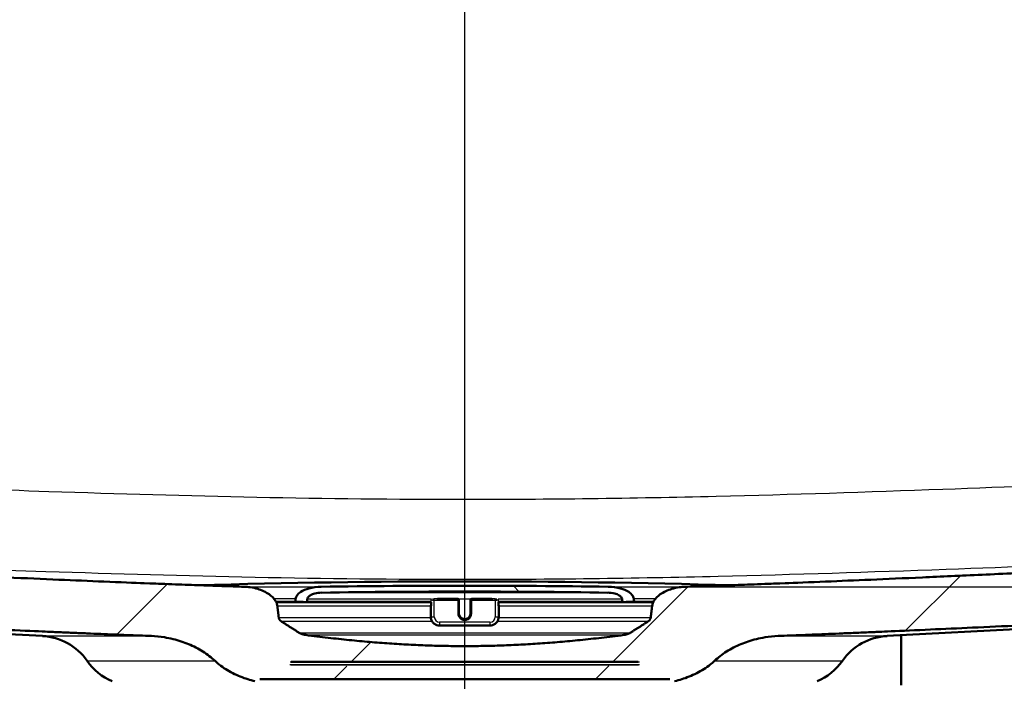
# Model space of a CAD drawing. Header units: millimetres. Extents: x 100 to 2000, y 93 to 3947.
# Tile 8 of 20: x 686 to 855, y 1548 to 1661. Entities that reach past the tile are written whole.
import ezdxf

# ---------------------------------------------------------------- set-up
doc = ezdxf.new("R2010")
doc.units = ezdxf.units.MM
doc.header["$LTSCALE"] = 10
for name, color, linetype, lineweight in [('Centerline(ISO)', 7, 'Continuous', 25), ('Dimensions(ISO)', 7, 'Continuous', 25), ('Hatch', 7, 'Continuous', 9), ('Visible Edges(ISO)', 7, 'Continuous', 50), ('Visible Tangent Edges(ISO)', 7, 'Continuous', 25)]:
    doc.layers.add(name, color=color, linetype=linetype, lineweight=lineweight)
doc.styles.add('Text_3.5mm', font='arial.ttf', dxfattribs={"width": 0.9})
doc.dimstyles.new('KS-STANDARD', dxfattribs={"dimscale": 10, "dimtxt": 3.5, "dimasz": 2.5, "dimexe": 3.175, "dimexo": 0, "dimgap": 0.8, "dimtad": 1, "dimdec": 1, "dimrnd": 1e-08, "dimtxsty": 'Text_3.5mm', "dimcen": 0.09, "dimdle": 10, "dimclrd": 7, "dimclre": 7, "dimclrt": 7, "dimadec": 0, "dimazin": 2, "dimtfac": 0.714286, "dimtdec": 4, "dimtmove": 0, "dimatfit": 3, "dimfxl": 0, "dimtolj": 1, "dimlwd": 25, "dimlwe": 25, "dimarcsym": 0})

# ---------------------------------------------------------------- blocks, each defined once
blk = doc.blocks.new('*D9')
at = {"layer": 'Defpoints', "color": 0, "linetype": 'Continuous'}
for p in [(963.89, 1763.83), (1225.09, 1763.83), (800.23, 1563.99)]:
    blk.add_point(p, dxfattribs=at)
at = {"layer": 'Dimensions(ISO)', "color": 7, "linetype": 'Continuous', "lineweight": 25}
for p, q in [((963.89, 1763.83), (1256.84, 1763.83)), ((1225.09, 1588.99), (1225.09, 1738.83)), ((800.23, 1563.99), (1256.84, 1563.99))]:
    blk.add_line(p, q, dxfattribs=at)
at = {"layer": 'Dimensions(ISO)', "color": 7, "linetype": 'Continuous'}
for points in [[(1220.93, 1738.83), (1229.26, 1738.83), (1225.09, 1763.83)], [(1220.93, 1588.99), (1229.26, 1588.99), (1225.09, 1563.99)]]:
    blk.add_solid(points, dxfattribs=at)
at = {"layer": 'Dimensions(ISO)', "color": 7, "linetype": 'Continuous', "lineweight": 25, "insert": (1199.22, 1628.99), "char_height": 35, "attachment_point": 4, "rotation": 90, "style": 'Text_3.5mm'}
blk.add_mtext('\\A1;200', dxfattribs=at)

msp = doc.modelspace()

# ---------------------------------------------------------------- hatches: boundary and pattern name
at = {"layer": 'Hatch'}
h = msp.add_hatch(dxfattribs=at)
h.set_pattern_fill('ANSI31', color=256, scale=254, style=0)
h.set_pattern_definition([(45, (0, 0), (-22.45064, 22.45064), [])])
edge = h.paths.add_edge_path()
edge.add_spline(control_points=[(797.58, 1548.13), (797.7, 1548.13), (797.84, 1548.11), (798.05, 1548.05), (798.16, 1548), (798.29, 1547.91), (798.35, 1547.85), (798.38, 1547.79), (798.38, 1547.78), (798.39, 1547.78)], knot_values=[-0.10134, -0.10134, -0.10134, -0.10134, -0.064566, -0.064566, -0.036176, -0.036176, -0.015542, -0.015542, -0.013949, -0.013949, -0.013949, -0.013949], degree=3, periodic=0)
edge.add_line((798.39, 1547.78), (798.39, 1547.78))
edge.add_spline(control_points=[(798.39, 1547.78), (798.82, 1547.88), (799.24, 1548), (800.47, 1548.39), (801.35, 1548.74), (803.04, 1549.59), (803.84, 1550.1), (804.76, 1550.83), (805.01, 1551.04), (805.25, 1551.28)], knot_values=[12.958233, 12.958233, 12.958233, 12.958233, 13.085259, 13.085259, 13.344928, 13.344928, 13.604598, 13.604598, 13.698705, 13.698705, 13.698705, 13.698705], degree=3, periodic=0)
edge.add_spline(control_points=[(805.25, 1551.28), (805.58, 1551.58), (805.91, 1551.86), (806.91, 1552.64), (807.7, 1553.14), (809.36, 1553.99), (810.23, 1554.35), (811.93, 1554.91), (812.92, 1555.16), (814.68, 1555.44), (815.44, 1555.52), (816.17, 1555.55)], knot_values=[4.12508, 4.12508, 4.12508, 4.12508, 4.248792, 4.248792, 4.50521, 4.50521, 4.761627, 4.761627, 5.040476, 5.040476, 5.250444, 5.250444, 5.250444, 5.250444], degree=3, periodic=0)
edge.add_spline(control_points=[(816.17, 1555.55), (847.56, 1556.77), (918.28, 1560.3)], knot_values=[25.041438, 25.041438, 25.041438, 31.228793, 31.228793, 31.228793], weights=[1.751223, 1.468718, 1.000744], degree=2, periodic=0)
edge.add_spline(control_points=[(918.28, 1560.3), (920.46, 1560.41), (922.61, 1560.88), (926.68, 1562.49), (928.57, 1563.63), (932.22, 1566.73), (933.85, 1568.79), (936.24, 1573.42), (936.98, 1575.94), (937.2, 1578.54)], knot_values=[-2.875134, -2.875134, -2.875134, -2.875134, -2.219023, -2.219023, -1.562894, -1.562894, -0.781472, -0.781472, 0, 0, 0, 0], degree=3, periodic=0)
edge.add_line((937.2, 1578.54), (952.35, 1751.72))
edge.add_ellipse((956.84, 1751.33), major_axis=(0.39, 4.48), ratio=1, start_angle=23.7503, end_angle=90, ccw=False)
edge.add_line((955.39, 1755.59), (955.39, 1756.83))
edge.add_ellipse((956.39, 1756.83), major_axis=(0, 1), ratio=1, start_angle=0, end_angle=90, ccw=False)
edge.add_line((956.39, 1757.83), (958.39, 1757.83))
edge.add_line((958.39, 1757.83), (963.89, 1757.83))
edge.add_line((963.89, 1757.83), (963.89, 1763.83))
edge.add_line((963.89, 1763.83), (948.76, 1763.83))
edge.add_ellipse((948.76, 1762.33), major_axis=(-1.5, 0), ratio=1, start_angle=270, end_angle=355)
edge.add_line((947.27, 1762.46), (931.57, 1582.95))
edge.add_spline(control_points=[(931.57, 1582.95), (931.42, 1581.31), (931.01, 1579.71), (929.69, 1576.71), (928.79, 1575.33), (926.36, 1572.68), (924.77, 1571.51), (921.23, 1569.85), (919.32, 1569.37), (917.37, 1569.27)], knot_values=[-2.156381, -2.156381, -2.156381, -2.156381, -1.664116, -1.664116, -1.171866, -1.171866, -0.585904, -0.585904, 0, 0, 0, 0], degree=3, periodic=0)
edge.add_spline(control_points=[(917.37, 1569.27), (832.44, 1565.02), (800.23, 1563.99)], knot_values=[0.008308, 0.008308, 0.008308, 8.276929, 8.276929, 8.276929], weights=[1.001255, 1.625557, 1.917442], degree=2, periodic=0)
edge.add_spline(control_points=[(800.23, 1563.99), (799.9, 1563.98), (799.55, 1563.95), (798.76, 1563.84), (798.32, 1563.74), (797.27, 1563.43), (796.51, 1563.09), (795.54, 1562.41), (795.11, 1562), (794.76, 1561.41), (794.67, 1561.2), (794.6, 1560.94), (794.58, 1560.84), (794.56, 1560.74)], knot_values=[0.700676, 0.700676, 0.700676, 0.700676, 0.795408, 0.795408, 0.919285, 0.919285, 1.125469, 1.125469, 1.275, 1.275, 1.331078, 1.331078, 1.358683, 1.358683, 1.358683, 1.358683], degree=3, periodic=0)
edge.add_spline(control_points=[(794.56, 1560.74), (794.43, 1559.68), (794.3, 1558.64)], knot_values=[0, 0, 0, 0.211341, 0.211341, 0.211341], weights=[1, 1.000003, 1], degree=2, periodic=0)
edge.add_spline(control_points=[(794.3, 1558.64), (794.29, 1558.61), (794.29, 1558.58), (794.27, 1558.51), (794.24, 1558.45), (794.14, 1558.29), (794.02, 1558.17), (793.9, 1558.08), (793.89, 1558.08), (793.88, 1558.07)], knot_values=[0.006591, 0.006591, 0.006591, 0.006591, 0.014231, 0.014231, 0.029909, 0.029909, 0.071875, 0.071875, 0.074931, 0.074931, 0.074931, 0.074931], degree=3, periodic=0)
edge.add_spline(control_points=[(793.88, 1558.07), (792.27, 1557.01), (790.71, 1556.05)], knot_values=[0, 0, 0, 0.376379, 0.376379, 0.376379], weights=[1, 1.000387, 1], degree=2, periodic=0)
edge.add_spline(control_points=[(790.71, 1556.05), (790.53, 1555.95), (790.31, 1555.86), (789.98, 1555.78), (789.83, 1555.75), (789.67, 1555.72)], knot_values=[0.077064, 0.077064, 0.077064, 0.077064, 0.136783, 0.136783, 0.179661, 0.179661, 0.179661, 0.179661], degree=3, periodic=0)
edge.add_spline(control_points=[(789.67, 1555.72), (762.39, 1552.15), (735.11, 1555.72)], knot_values=[0, 0, 0, 5.470025, 5.470025, 5.470025], weights=[1, 1.1468, 1], degree=2, periodic=0)
edge.add_spline(control_points=[(735.11, 1555.72), (734.95, 1555.75), (734.8, 1555.78), (734.47, 1555.86), (734.25, 1555.95), (734.07, 1556.05)], knot_values=[0.758767, 0.758767, 0.758767, 0.758767, 0.801645, 0.801645, 0.861364, 0.861364, 0.861364, 0.861364], degree=3, periodic=0)
edge.add_spline(control_points=[(734.07, 1556.05), (732.51, 1557.01), (730.9, 1558.07)], knot_values=[0, 0, 0, 0.376379, 0.376379, 0.376379], weights=[1, 1.000387, 1], degree=2, periodic=0)
edge.add_spline(control_points=[(730.9, 1558.07), (730.89, 1558.08), (730.88, 1558.08), (730.76, 1558.17), (730.64, 1558.29), (730.54, 1558.45), (730.51, 1558.51), (730.49, 1558.58), (730.49, 1558.61), (730.48, 1558.64)], knot_values=[0.804848, 0.804848, 0.804848, 0.804848, 0.807903, 0.807903, 0.849869, 0.849869, 0.865548, 0.865548, 0.873188, 0.873188, 0.873188, 0.873188], degree=3, periodic=0)
edge.add_spline(control_points=[(730.48, 1558.64), (730.35, 1559.68), (730.22, 1560.74)], knot_values=[0, 0, 0, 0.211341, 0.211341, 0.211341], weights=[1, 1.000003, 1], degree=2, periodic=0)
edge.add_spline(control_points=[(730.22, 1560.74), (730.2, 1560.84), (730.18, 1560.94), (730.11, 1561.2), (730.02, 1561.41), (729.67, 1562), (729.24, 1562.41), (728.27, 1563.09), (727.51, 1563.43), (726.46, 1563.74), (726.02, 1563.84), (725.23, 1563.95), (724.88, 1563.98), (724.55, 1563.99)], knot_values=[1.404846, 1.404846, 1.404846, 1.404846, 1.432452, 1.432452, 1.488529, 1.488529, 1.63806, 1.63806, 1.844245, 1.844245, 1.968121, 1.968121, 2.062853, 2.062853, 2.062853, 2.062853], degree=3, periodic=0)
edge.add_spline(control_points=[(724.55, 1563.99), (692.34, 1565.02), (607.41, 1569.27)], knot_values=[22.797799, 22.797799, 22.797799, 31.066421, 31.066421, 31.066421], weights=[1.917442, 1.625557, 1.001255], degree=2, periodic=0)
edge.add_spline(control_points=[(607.41, 1569.27), (605.77, 1569.35), (604.16, 1569.7), (601.11, 1570.91), (599.69, 1571.76), (596.95, 1574.09), (595.73, 1575.64), (593.93, 1579.11), (593.39, 1581), (593.21, 1582.95)], knot_values=[-2.156391, -2.156391, -2.156391, -2.156391, -1.66429, -1.66429, -1.172174, -1.172174, -0.586106, -0.586106, 0, 0, 0, 0], degree=3, periodic=0)
edge.add_line((593.21, 1582.95), (577.51, 1762.46))
edge.add_ellipse((576.02, 1762.33), major_axis=(-0.13, 1.49), ratio=1, start_angle=270, end_angle=355)
edge.add_line((576.02, 1763.83), (560.89, 1763.83))
edge.add_line((560.89, 1763.83), (560.89, 1757.83))
edge.add_line((560.89, 1757.83), (566.39, 1757.83))
edge.add_line((566.39, 1757.83), (568.39, 1757.83))
edge.add_ellipse((568.39, 1756.83), major_axis=(1, 0), ratio=1, start_angle=0, end_angle=90, ccw=False)
edge.add_line((569.39, 1756.83), (569.39, 1755.59))
edge.add_ellipse((567.94, 1751.33), major_axis=(1.45, 4.26), ratio=1, start_angle=293.7503, end_angle=360, ccw=False)
edge.add_line((572.43, 1751.72), (587.58, 1578.54))
edge.add_spline(control_points=[(587.58, 1578.54), (587.77, 1576.36), (588.32, 1574.23), (590.08, 1570.22), (591.28, 1568.38), (594.52, 1564.84), (596.64, 1563.29), (601.35, 1561.07), (603.9, 1560.43), (606.5, 1560.3)], knot_values=[-2.875121, -2.875121, -2.875121, -2.875121, -2.218794, -2.218794, -1.562489, -1.562489, -0.781206, -0.781206, 0, 0, 0, 0], degree=3, periodic=0)
edge.add_spline(control_points=[(606.5, 1560.3), (677.22, 1556.77), (708.61, 1555.55)], knot_values=[0.004917, 0.004917, 0.004917, 6.192271, 6.192271, 6.192271], weights=[1.000744, 1.468718, 1.751223], degree=2, periodic=0)
edge.add_spline(control_points=[(708.61, 1555.55), (709.34, 1555.52), (710.1, 1555.44), (711.86, 1555.16), (712.85, 1554.91), (714.55, 1554.35), (715.42, 1553.99), (717.08, 1553.14), (717.87, 1552.64), (718.87, 1551.86), (719.2, 1551.58), (719.53, 1551.28)], knot_values=[1.769227, 1.769227, 1.769227, 1.769227, 1.979195, 1.979195, 2.258043, 2.258043, 2.514461, 2.514461, 2.770879, 2.770879, 2.894591, 2.894591, 2.894591, 2.894591], degree=3, periodic=0)
edge.add_spline(control_points=[(719.53, 1551.28), (719.77, 1551.04), (720.02, 1550.83), (720.94, 1550.1), (721.74, 1549.59), (723.43, 1548.74), (724.31, 1548.39), (725.54, 1548), (725.96, 1547.88), (726.39, 1547.78)], knot_values=[5.380685, 5.380685, 5.380685, 5.380685, 5.474793, 5.474793, 5.734462, 5.734462, 5.994132, 5.994132, 6.121158, 6.121158, 6.121158, 6.121158], degree=3, periodic=0)
edge.add_line((726.39, 1547.78), (726.39, 1547.78))
edge.add_spline(control_points=[(726.39, 1547.78), (726.4, 1547.78), (726.4, 1547.79), (726.43, 1547.85), (726.49, 1547.91), (726.62, 1548), (726.73, 1548.05), (726.94, 1548.11), (727.08, 1548.13), (727.2, 1548.13)], knot_values=[0.013949, 0.013949, 0.013949, 0.013949, 0.015542, 0.015542, 0.036176, 0.036176, 0.064566, 0.064566, 0.10134, 0.10134, 0.10134, 0.10134], degree=3, periodic=0)
edge.add_line((727.2, 1548.13), (738.49, 1548.13))
edge.add_line((738.49, 1548.13), (797.58, 1548.13))
edge = h.paths.add_edge_path(flags=0)
edge.add_spline(control_points=[(732.41, 1551.03), (732.41, 1551.04), (732.41, 1551.04), (732.41, 1551.05), (732.42, 1551.05), (732.43, 1551.07), (732.44, 1551.08), (732.47, 1551.1), (732.49, 1551.11), (732.54, 1551.13), (732.57, 1551.13), (732.6, 1551.13)], knot_values=[0.000336, 0.000336, 0.000336, 0.000336, 0.0014, 0.0014, 0.002957, 0.002957, 0.007223, 0.007223, 0.013516, 0.013516, 0.02204, 0.02204, 0.02204, 0.02204], degree=3, periodic=0)
edge.add_line((732.6, 1551.13), (792.18, 1551.13))
edge.add_spline(control_points=[(792.18, 1551.13), (792.21, 1551.13), (792.24, 1551.13), (792.29, 1551.11), (792.31, 1551.1), (792.34, 1551.08), (792.35, 1551.07), (792.36, 1551.05), (792.37, 1551.05), (792.37, 1551.04), (792.37, 1551.04), (792.37, 1551.03)], knot_values=[0.066256, 0.066256, 0.066256, 0.066256, 0.07478, 0.07478, 0.081072, 0.081072, 0.085338, 0.085338, 0.086895, 0.086895, 0.087959, 0.087959, 0.087959, 0.087959], degree=3, periodic=0)
edge.add_line((792.37, 1551.03), (792.4, 1550.63))
edge.add_spline(control_points=[(792.4, 1550.63), (792.4, 1550.63), (792.4, 1550.63), (792.4, 1550.63), (792.4, 1550.62), (792.4, 1550.62), (792.39, 1550.61), (792.39, 1550.6), (792.38, 1550.59), (792.37, 1550.58), (792.34, 1550.56), (792.32, 1550.55), (792.27, 1550.53), (792.24, 1550.53), (792.21, 1550.53)], knot_values=[-0.000336, -0.000336, -0.000336, -0.000336, 0, 0, 0, 0.001401, 0.001401, 0.002958, 0.002958, 0.007223, 0.007223, 0.013512, 0.013512, 0.021371, 0.021371, 0.021371, 0.021371], degree=3, periodic=0)
edge.add_spline(control_points=[(792.21, 1550.53), (762.39, 1549.98), (732.57, 1550.53)], knot_values=[2.21493, 2.21493, 2.21493, 9.191636, 9.191636, 9.191636], weights=[1.169518, 1.372163, 1.169518], degree=2, periodic=0)
edge.add_spline(control_points=[(732.57, 1550.53), (732.54, 1550.53), (732.51, 1550.53), (732.46, 1550.55), (732.44, 1550.56), (732.41, 1550.58), (732.4, 1550.59), (732.39, 1550.6), (732.39, 1550.61), (732.38, 1550.62), (732.38, 1550.62), (732.38, 1550.63), (732.38, 1550.63), (732.38, 1550.63), (732.38, 1550.63)], knot_values=[-0.021371, -0.021371, -0.021371, -0.021371, -0.013512, -0.013512, -0.007223, -0.007223, -0.002958, -0.002958, -0.001401, -0.001401, 0, 0, 0, 0.000336, 0.000336, 0.000336, 0.000336], degree=3, periodic=0)
edge.add_line((732.38, 1550.63), (732.41, 1551.03))
h = msp.add_hatch(dxfattribs=at)
h.set_pattern_fill('ANSI31', color=256, scale=254, angle=90, style=0)
h.set_pattern_definition([(135, (0, 0), (-22.45064, -22.45064), [])])
edge = h.paths.add_edge_path()
edge.add_spline(control_points=[(791.27, 1561.41), (791.29, 1561.41), (791.32, 1561.42), (791.37, 1561.43), (791.39, 1561.44), (791.42, 1561.46), (791.43, 1561.47), (791.44, 1561.49), (791.45, 1561.49), (791.45, 1561.5), (791.45, 1561.51), (791.45, 1561.51), (791.45, 1561.51), (791.45, 1561.52), (791.45, 1561.52)], knot_values=[-0.021407, -0.021407, -0.021407, -0.021407, -0.013639, -0.013639, -0.007225, -0.007225, -0.002934, -0.002934, -0.001386, -0.001386, 0, 0, 0, 0.000498, 0.000498, 0.000498, 0.000498], degree=3, periodic=0)
edge.add_line((791.45, 1561.52), (791.41, 1561.9))
edge.add_spline(control_points=[(791.41, 1561.9), (791.4, 1561.97), (791.39, 1562.04), (791.34, 1562.21), (791.29, 1562.33), (791.07, 1562.7), (790.8, 1562.95), (790.14, 1563.38), (789.61, 1563.59), (788.5, 1563.89), (787.71, 1563.98), (787.02, 1563.99)], knot_values=[0.010959, 0.010959, 0.010959, 0.010959, 0.030124, 0.030124, 0.063656, 0.063656, 0.156533, 0.156533, 0.299699, 0.299699, 0.501078, 0.501078, 0.501078, 0.501078], degree=3, periodic=0)
edge.add_ellipse((762.39, -31.71), major_axis=(-1595.7, 24.63), ratio=1, start_angle=270, end_angle=271.76842)
edge.add_spline(control_points=[(737.76, 1563.99), (737.07, 1563.98), (736.28, 1563.89), (735.17, 1563.59), (734.64, 1563.38), (733.98, 1562.95), (733.71, 1562.7), (733.49, 1562.33), (733.44, 1562.21), (733.39, 1562.04), (733.38, 1561.97), (733.37, 1561.9)], knot_values=[1.706801, 1.706801, 1.706801, 1.706801, 1.90818, 1.90818, 2.051346, 2.051346, 2.144223, 2.144223, 2.177755, 2.177755, 2.19692, 2.19692, 2.19692, 2.19692], degree=3, periodic=0)
edge.add_line((733.37, 1561.9), (733.33, 1561.52))
edge.add_spline(control_points=[(733.33, 1561.52), (733.33, 1561.52), (733.33, 1561.51), (733.33, 1561.51), (733.33, 1561.51), (733.33, 1561.5), (733.33, 1561.49), (733.34, 1561.49), (733.35, 1561.47), (733.36, 1561.46), (733.39, 1561.44), (733.41, 1561.43), (733.46, 1561.42), (733.49, 1561.41), (733.51, 1561.41)], knot_values=[-0.000498, -0.000498, -0.000498, -0.000498, 0, 0, 0, 0.001386, 0.001386, 0.002934, 0.002934, 0.007225, 0.007225, 0.013639, 0.013639, 0.021407, 0.021407, 0.021407, 0.021407], degree=3, periodic=0)
edge.add_spline(control_points=[(733.51, 1561.41), (734.32, 1561.39), (735.11, 1561.37)], knot_values=[2.257389, 2.257389, 2.257389, 2.419883, 2.419883, 2.419883], weights=[1.170133, 1.174723, 1.179093], degree=2, periodic=0)
edge.add_spline(control_points=[(735.11, 1561.37), (735.12, 1561.37), (735.12, 1561.37), (735.12, 1561.37)], knot_values=[0.022075, 0.022075, 0.022075, 0.022075, 0.023123, 0.023123, 0.023123, 0.023123], degree=3, periodic=0)
edge.add_spline(control_points=[(735.12, 1561.37), (735.15, 1561.37), (735.19, 1561.37), (735.24, 1561.39), (735.27, 1561.4), (735.3, 1561.42), (735.31, 1561.43), (735.32, 1561.45), (735.32, 1561.45), (735.33, 1561.46), (735.33, 1561.46), (735.33, 1561.46)], knot_values=[0.023123, 0.023123, 0.023123, 0.023123, 0.032398, 0.032398, 0.039093, 0.039093, 0.043453, 0.043453, 0.044982, 0.044982, 0.045838, 0.045838, 0.045838, 0.045838], degree=3, periodic=0)
edge.add_line((735.33, 1561.46), (735.37, 1561.85))
edge.add_spline(control_points=[(735.37, 1561.85), (735.37, 1561.89), (735.38, 1561.93), (735.41, 1562.02), (735.44, 1562.08), (735.56, 1562.28), (735.72, 1562.42), (736.09, 1562.65), (736.39, 1562.77), (737.02, 1562.93), (737.46, 1562.98), (737.84, 1562.99)], knot_values=[0.005976, 0.005976, 0.005976, 0.005976, 0.016118, 0.016118, 0.034271, 0.034271, 0.08603, 0.08603, 0.167264, 0.167264, 0.279123, 0.279123, 0.279123, 0.279123], degree=3, periodic=0)
edge.add_ellipse((762.39, -31.71), major_axis=(1594.7, 24.55), ratio=1, start_angle=88.2359, end_angle=90, ccw=False)
edge.add_spline(control_points=[(786.94, 1562.99), (787.32, 1562.98), (787.76, 1562.93), (788.39, 1562.77), (788.69, 1562.65), (789.06, 1562.42), (789.22, 1562.28), (789.34, 1562.08), (789.37, 1562.02), (789.4, 1561.93), (789.41, 1561.89), (789.41, 1561.85)], knot_values=[0.915105, 0.915105, 0.915105, 0.915105, 1.026964, 1.026964, 1.108198, 1.108198, 1.159957, 1.159957, 1.17811, 1.17811, 1.188252, 1.188252, 1.188252, 1.188252], degree=3, periodic=0)
edge.add_line((789.41, 1561.85), (789.45, 1561.46))
edge.add_spline(control_points=[(789.45, 1561.46), (789.45, 1561.46), (789.45, 1561.46), (789.46, 1561.45), (789.46, 1561.45), (789.47, 1561.43), (789.48, 1561.42), (789.51, 1561.4), (789.54, 1561.39), (789.59, 1561.37), (789.63, 1561.37), (789.66, 1561.37)], knot_values=[0.046835, 0.046835, 0.046835, 0.046835, 0.047691, 0.047691, 0.04922, 0.04922, 0.05358, 0.05358, 0.060275, 0.060275, 0.06955, 0.06955, 0.06955, 0.06955], degree=3, periodic=0)
edge.add_spline(control_points=[(789.66, 1561.37), (789.66, 1561.37), (789.67, 1561.37), (789.67, 1561.37)], knot_values=[0.06955, 0.06955, 0.06955, 0.06955, 0.070599, 0.070599, 0.070599, 0.070599], degree=3, periodic=0)
edge.add_spline(control_points=[(789.67, 1561.37), (790.46, 1561.39), (791.27, 1561.41)], knot_values=[8.854545, 8.854545, 8.854545, 9.017039, 9.017039, 9.017039], weights=[1.179093, 1.174723, 1.170133], degree=2, periodic=0)

# ---------------------------------------------------------------- linework, layer by layer
at = {"layer": 'Centerline(ISO)', "linetype": 'Continuous'}
msp.add_line((762.39, 840.6), (762.39, 1807.08), dxfattribs=at)
at = {"layer": 'Visible Edges(ISO)'}
for p, q in [((761.19, 1561.94), (757.72, 1561.94)), ((761.39, 1561.73), (761.39, 1561.74)), ((761.39, 1559.44), (761.39, 1561.73)), ((763.39, 1561.74), (763.39, 1561.73)), ((763.39, 1561.73), (763.39, 1559.44)), ((767.06, 1561.94), (763.59, 1561.94)), ((689.91, 1555.55), (606.49, 1559.92)), ((730.03, 1561.37), (735.12, 1561.37)), ((735.12, 1561.37), (756.61, 1561.37)), ((756.56, 1560.81), (756.56, 1560.76)), ((756.56, 1560.76), (756.56, 1558.86)), ((756.61, 1561.37), (756.61, 1560.75)), ((768.17, 1561.37), (789.66, 1561.37)), ((768.17, 1560.75), (768.17, 1561.37)), ((768.22, 1560.76), (768.22, 1560.81)), ((768.22, 1558.86), (768.22, 1560.76)), ((789.66, 1561.37), (794.75, 1561.37)), ((834.87, 1555.55), (918.29, 1559.92)), ((758.06, 1557.36), (766.72, 1557.36)), ((837.29, 1555.67), (837.29, 1547.13)), ((792.18, 1551.13), (732.6, 1551.13)), ((727.2, 1548.13), (738.49, 1548.13)), ((738.49, 1548.13), (797.58, 1548.13))]:
    msp.add_line(p, q, dxfattribs=at)
for centre, radius, start, end in [((762.39, -31.71), 1596.62, 88.35569, 91.64431), ((762.39, -31.71), 1595.89, 89.11579, 90.88421), ((762.39, -31.71), 1594.88, 89.11795, 90.88205), ((761.19, 1561.74), 0.2, 0, 90), ((763.59, 1561.74), 0.2, 90, 180), ((689.38, 1545.56), 10, 34.8602, 87), ((835.4, 1545.56), 10, 93, 145.1398), ((705.79, 1556.99), 10, 214.8602, 247.1526), ((818.99, 1556.99), 10, 292.8474, 325.1398)]:
    msp.add_arc(centre, radius, start, end, dxfattribs=at)
for centre, major_axis, start_param, end_param in [((757.16, 1560.81), (-0.6, 0), 5.857325, 6.283185), ((757.16, 1560.76), (-0.6, 0), 0, 0.523599), ((756.81, 1560.75), (-0.2, 0), 0, 0.523599), ((767.62, 1560.76), (0.6, 0), 5.759587, 6.283185), ((767.97, 1560.75), (0.2, 0), 5.759587, 6.283185), ((767.62, 1560.81), (0.6, 0), 0, 0.42586)]:
    msp.add_ellipse(centre, major_axis=major_axis, ratio=0.052336, start_param=start_param, end_param=end_param, dxfattribs=at)
for points, weights in [([(724.55, 1563.99), (692.34, 1565.02), (607.41, 1569.27)], [1.91744230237, 1.62555690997, 1.00125482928]), ([(917.37, 1569.27), (832.44, 1565.02), (800.23, 1563.99)], [1.00125482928, 1.62555690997, 1.91744230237]), ([(733.37, 1561.9), (733.35, 1561.71), (733.33, 1561.52)], [1, 1.00000060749, 1.00000109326]), ([(733.51, 1561.41), (734.32, 1561.39), (735.11, 1561.37)], [1.17013254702, 1.1747229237, 1.17909260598]), ([(735.33, 1561.46), (735.35, 1561.66), (735.37, 1561.85)], [1.0000012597, 1.00000070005, 1]), ([(789.41, 1561.85), (789.43, 1561.66), (789.45, 1561.46)], [1, 1.00000070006, 1.00000125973]), ([(789.67, 1561.37), (790.46, 1561.39), (791.27, 1561.41)], [1.179092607, 1.17472292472, 1.17013254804]), ([(791.45, 1561.52), (791.43, 1561.71), (791.41, 1561.9)], [1.00000109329, 1.00000060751, 1]), ([(606.5, 1560.3), (677.22, 1556.77), (708.61, 1555.55)], [1.00074388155, 1.4687175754, 1.75122299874]), ([(730.48, 1558.64), (730.35, 1559.68), (730.22, 1560.74)], [1, 1.00000261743, 1]), ([(794.56, 1560.74), (794.43, 1559.68), (794.3, 1558.64)], [1, 1.00000261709, 1]), ([(816.17, 1555.55), (847.56, 1556.77), (918.28, 1560.3)], [1.75122299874, 1.4687175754, 1.00074388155]), ([(734.07, 1556.05), (732.51, 1557.01), (730.9, 1558.07)], [1, 1.0003873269, 1]), ([(793.88, 1558.07), (792.27, 1557.01), (790.71, 1556.05)], [1, 1.00038732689, 1]), ([(789.67, 1555.72), (762.39, 1552.15), (735.11, 1555.72)], [1, 1.14680045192, 1])]:
    msp.add_rational_spline(points, weights, degree=2, dxfattribs=at)
for points, knots in [([(730.22, 1560.74), (730.2, 1560.84), (730.18, 1560.94), (730.11, 1561.2), (730.02, 1561.41), (729.67, 1562), (729.24, 1562.41), (728.27, 1563.09), (727.51, 1563.43), (726.46, 1563.74), (726.02, 1563.84), (725.23, 1563.95), (724.88, 1563.98), (724.55, 1563.99)], [1.4048459, 1.4048459, 1.4048459, 1.4048459, 1.4324515, 1.4324515, 1.4885294, 1.4885294, 1.6380601, 1.6380601, 1.8442445, 1.8442445, 1.9681215, 1.9681215, 2.0628532, 2.0628532, 2.0628532, 2.0628532]), ([(737.76, 1563.99), (737.07, 1563.98), (736.28, 1563.89), (735.17, 1563.59), (734.64, 1563.38), (733.98, 1562.95), (733.71, 1562.7), (733.49, 1562.33), (733.44, 1562.21), (733.39, 1562.04), (733.38, 1561.97), (733.37, 1561.9)], [1.7068007, 1.7068007, 1.7068007, 1.7068007, 1.9081796, 1.9081796, 2.0513463, 2.0513463, 2.1442232, 2.1442232, 2.1777546, 2.1777546, 2.19692, 2.19692, 2.19692, 2.19692]), ([(791.41, 1561.9), (791.4, 1561.97), (791.39, 1562.04), (791.34, 1562.21), (791.29, 1562.33), (791.07, 1562.7), (790.8, 1562.95), (790.14, 1563.38), (789.61, 1563.59), (788.5, 1563.89), (787.71, 1563.98), (787.02, 1563.99)], [0.0109589, 0.0109589, 0.0109589, 0.0109589, 0.0301243, 0.0301243, 0.0636557, 0.0636557, 0.1565326, 0.1565326, 0.2996993, 0.2996993, 0.5010782, 0.5010782, 0.5010782, 0.5010782]), ([(800.23, 1563.99), (799.9, 1563.98), (799.55, 1563.95), (798.76, 1563.84), (798.32, 1563.74), (797.27, 1563.43), (796.51, 1563.09), (795.54, 1562.41), (795.11, 1562), (794.76, 1561.41), (794.67, 1561.2), (794.6, 1560.94), (794.58, 1560.84), (794.56, 1560.74)], [0.7006759, 0.7006759, 0.7006759, 0.7006759, 0.7954076, 0.7954076, 0.9192846, 0.9192846, 1.125469, 1.125469, 1.2749997, 1.2749997, 1.3310776, 1.3310776, 1.3586832, 1.3586832, 1.3586832, 1.3586832]), ([(733.33, 1561.52), (733.33, 1561.52), (733.33, 1561.51), (733.33, 1561.51), (733.33, 1561.51), (733.33, 1561.5), (733.33, 1561.49), (733.34, 1561.49), (733.35, 1561.47), (733.36, 1561.46), (733.39, 1561.44), (733.41, 1561.43), (733.46, 1561.42), (733.49, 1561.41), (733.51, 1561.41)], [-0.00049835, -0.00049835, -0.00049835, -0.00049835, 0, 0, 0, 0.00138588, 0.00138588, 0.00293385, 0.00293385, 0.00722517, 0.00722517, 0.01363857, 0.01363857, 0.02140654, 0.02140654, 0.02140654, 0.02140654]), ([(735.11, 1561.37), (735.12, 1561.37), (735.12, 1561.37), (735.15, 1561.37), (735.19, 1561.37), (735.24, 1561.39), (735.27, 1561.4), (735.3, 1561.42), (735.31, 1561.43), (735.32, 1561.45), (735.32, 1561.45), (735.33, 1561.46), (735.33, 1561.46), (735.33, 1561.46)], [0.02207451, 0.02207451, 0.02207451, 0.02207451, 0.02312289, 0.02312289, 0.03239802, 0.03239802, 0.03909308, 0.03909308, 0.04345327, 0.04345327, 0.04498222, 0.04498222, 0.04583844, 0.04583844, 0.04583844, 0.04583844]), ([(735.37, 1561.85), (735.37, 1561.89), (735.38, 1561.93), (735.41, 1562.02), (735.44, 1562.08), (735.56, 1562.28), (735.72, 1562.42), (736.09, 1562.65), (736.39, 1562.77), (737.02, 1562.93), (737.46, 1562.98), (737.84, 1562.99)], [0.0059759, 0.0059759, 0.0059759, 0.0059759, 0.016118, 0.016118, 0.0342707, 0.0342707, 0.08603, 0.08603, 0.1672643, 0.1672643, 0.2791229, 0.2791229, 0.2791229, 0.2791229]), ([(786.94, 1562.99), (787.32, 1562.98), (787.76, 1562.93), (788.39, 1562.77), (788.69, 1562.65), (789.06, 1562.42), (789.22, 1562.28), (789.34, 1562.08), (789.37, 1562.02), (789.4, 1561.93), (789.41, 1561.89), (789.41, 1561.85)], [0.9151053, 0.9151053, 0.9151053, 0.9151053, 1.0269639, 1.0269639, 1.1081982, 1.1081982, 1.1599575, 1.1599575, 1.1781102, 1.1781102, 1.1882523, 1.1882523, 1.1882523, 1.1882523]), ([(789.45, 1561.46), (789.45, 1561.46), (789.45, 1561.46), (789.46, 1561.45), (789.46, 1561.45), (789.47, 1561.43), (789.48, 1561.42), (789.51, 1561.4), (789.54, 1561.39), (789.59, 1561.37), (789.63, 1561.37), (789.66, 1561.37), (789.67, 1561.37), (789.67, 1561.37)], [0.04683473, 0.04683473, 0.04683473, 0.04683473, 0.04769095, 0.04769095, 0.0492199, 0.0492199, 0.0535801, 0.0535801, 0.06027516, 0.06027516, 0.06955029, 0.06955029, 0.07059866, 0.07059866, 0.07059866, 0.07059866]), ([(791.27, 1561.41), (791.29, 1561.41), (791.32, 1561.42), (791.37, 1561.43), (791.39, 1561.44), (791.42, 1561.46), (791.43, 1561.47), (791.44, 1561.49), (791.45, 1561.49), (791.45, 1561.5), (791.45, 1561.51), (791.45, 1561.51), (791.45, 1561.51), (791.45, 1561.52), (791.45, 1561.52)], [-0.02140654, -0.02140654, -0.02140654, -0.02140654, -0.01363857, -0.01363857, -0.00722517, -0.00722517, -0.00293385, -0.00293385, -0.00138588, -0.00138588, 0, 0, 0, 0.00049835, 0.00049835, 0.00049835, 0.00049835]), ([(730.9, 1558.07), (730.89, 1558.08), (730.88, 1558.08), (730.76, 1558.17), (730.64, 1558.29), (730.54, 1558.45), (730.51, 1558.51), (730.49, 1558.58), (730.49, 1558.61), (730.48, 1558.64)], [0.8048476, 0.8048476, 0.8048476, 0.8048476, 0.80790337, 0.80790337, 0.84986914, 0.84986914, 0.86554793, 0.86554793, 0.87318756, 0.87318756, 0.87318756, 0.87318756]), ([(758.06, 1557.36), (757.9, 1557.36), (757.75, 1557.38), (757.45, 1557.48), (757.31, 1557.55), (757.05, 1557.74), (756.94, 1557.85), (756.75, 1558.1), (756.68, 1558.25), (756.58, 1558.54), (756.56, 1558.7), (756.56, 1558.86)], [4.712389, 4.712389, 4.712389, 4.712389, 5.026548, 5.026548, 5.340708, 5.340708, 5.654867, 5.654867, 5.969026, 5.969026, 6.283185, 6.283185, 6.283185, 6.283185]), ([(763.39, 1559.45), (763.39, 1559.34), (763.37, 1559.23), (763.31, 1559.03), (763.26, 1558.94), (763.13, 1558.77), (763.05, 1558.69), (762.88, 1558.57), (762.78, 1558.52), (762.57, 1558.46), (762.47, 1558.45), (762.25, 1558.45), (762.15, 1558.47), (761.95, 1558.55), (761.85, 1558.6), (761.69, 1558.73), (761.61, 1558.81), (761.5, 1558.99), (761.45, 1559.09), (761.4, 1559.27), (761.39, 1559.36), (761.39, 1559.45)], [3.141593, 3.141593, 3.141593, 3.141593, 3.461786, 3.461786, 3.781941, 3.781941, 4.101996, 4.101996, 4.421929, 4.421929, 4.741768, 4.741768, 5.061576, 5.061576, 5.381429, 5.381429, 5.701384, 5.701384, 6.02146, 6.02146, 6.283185, 6.283185, 6.283185, 6.283185]), ([(768.22, 1558.86), (768.22, 1558.7), (768.2, 1558.54), (768.1, 1558.25), (768.03, 1558.1), (767.84, 1557.85), (767.73, 1557.74), (767.47, 1557.55), (767.33, 1557.48), (767.03, 1557.38), (766.88, 1557.36), (766.72, 1557.36)], [3.141593, 3.141593, 3.141593, 3.141593, 3.455752, 3.455752, 3.769911, 3.769911, 4.08407, 4.08407, 4.39823, 4.39823, 4.712389, 4.712389, 4.712389, 4.712389]), ([(794.3, 1558.64), (794.29, 1558.61), (794.29, 1558.58), (794.27, 1558.51), (794.24, 1558.45), (794.14, 1558.29), (794.02, 1558.17), (793.9, 1558.08), (793.89, 1558.08), (793.88, 1558.07)], [0.00659086, 0.00659086, 0.00659086, 0.00659086, 0.0142305, 0.0142305, 0.02990929, 0.02990929, 0.07187505, 0.07187505, 0.07493083, 0.07493083, 0.07493083, 0.07493083]), ([(708.61, 1555.55), (709.34, 1555.52), (710.1, 1555.44), (711.86, 1555.16), (712.85, 1554.91), (714.55, 1554.35), (715.42, 1553.99), (717.08, 1553.14), (717.87, 1552.64), (718.87, 1551.86), (719.2, 1551.58), (719.53, 1551.28)], [1.769227, 1.769227, 1.769227, 1.769227, 1.979195, 1.979195, 2.258043, 2.258043, 2.514461, 2.514461, 2.770879, 2.770879, 2.894591, 2.894591, 2.894591, 2.894591]), ([(735.11, 1555.72), (734.95, 1555.75), (734.8, 1555.78), (734.47, 1555.86), (734.25, 1555.95), (734.07, 1556.05)], [0.7587667, 0.7587667, 0.7587667, 0.7587667, 0.8016453, 0.8016453, 0.8613639, 0.8613639, 0.8613639, 0.8613639]), ([(790.71, 1556.05), (790.53, 1555.95), (790.31, 1555.86), (789.98, 1555.78), (789.83, 1555.75), (789.67, 1555.72)], [0.0770639, 0.0770639, 0.0770639, 0.0770639, 0.1367825, 0.1367825, 0.179661, 0.179661, 0.179661, 0.179661]), ([(805.25, 1551.28), (805.58, 1551.58), (805.91, 1551.86), (806.91, 1552.64), (807.7, 1553.14), (809.36, 1553.99), (810.23, 1554.35), (811.93, 1554.91), (812.92, 1555.16), (814.68, 1555.44), (815.44, 1555.52), (816.17, 1555.55)], [4.12508, 4.12508, 4.12508, 4.12508, 4.248792, 4.248792, 4.50521, 4.50521, 4.761627, 4.761627, 5.040476, 5.040476, 5.250444, 5.250444, 5.250444, 5.250444]), ([(719.53, 1551.28), (719.77, 1551.04), (720.02, 1550.83), (720.94, 1550.1), (721.74, 1549.59), (723.43, 1548.74), (724.31, 1548.39), (725.54, 1548), (725.96, 1547.88), (726.39, 1547.78)], [5.3806854, 5.3806854, 5.3806854, 5.3806854, 5.4747925, 5.4747925, 5.734462, 5.734462, 5.9941315, 5.9941315, 6.1211577, 6.1211577, 6.1211577, 6.1211577]), ([(798.39, 1547.78), (798.82, 1547.88), (799.24, 1548), (800.47, 1548.39), (801.35, 1548.74), (803.04, 1549.59), (803.84, 1550.1), (804.76, 1550.83), (805.01, 1551.04), (805.25, 1551.28)], [12.9582328, 12.9582328, 12.9582328, 12.9582328, 13.085259, 13.085259, 13.3449285, 13.3449285, 13.604598, 13.604598, 13.6987051, 13.6987051, 13.6987051, 13.6987051])]:
    msp.add_open_spline(points, degree=3, knots=knots, dxfattribs=at)
at = {"layer": 'Visible Tangent Edges(ISO)'}
for p, q in [((724.55, 1563.99), (737.76, 1563.99)), ((787.02, 1563.99), (800.23, 1563.99)), ((733.37, 1561.9), (729.7, 1561.9)), ((729.96, 1561.52), (733.33, 1561.52)), ((733.51, 1561.41), (730.01, 1561.41)), ((756.63, 1561.46), (735.33, 1561.46)), ((756.67, 1561.85), (735.37, 1561.85)), ((737.84, 1562.99), (786.94, 1562.99)), ((756.64, 1560.74), (756.64, 1561.74)), ((757.16, 1561.72), (757.16, 1561.93)), ((761.19, 1561.93), (757.16, 1561.93)), ((757.16, 1561.72), (761.19, 1561.72)), ((757.16, 1558.83), (757.16, 1561.72)), ((757.59, 1561.94), (761.19, 1561.94)), ((761.19, 1561.94), (761.19, 1561.93)), ((761.19, 1561.94), (761.19, 1561.94)), ((761.19, 1561.72), (761.19, 1561.93)), ((761.19, 1561.72), (761.19, 1559.43)), ((763.42, 1561.85), (761.36, 1561.85)), ((763.59, 1561.93), (763.59, 1561.94)), ((763.59, 1561.94), (763.59, 1561.94)), ((763.59, 1561.94), (767.19, 1561.94)), ((763.59, 1561.93), (763.59, 1561.72)), ((767.62, 1561.93), (763.59, 1561.93)), ((763.59, 1559.43), (763.59, 1561.72)), ((763.59, 1561.72), (767.62, 1561.72)), ((767.62, 1561.72), (767.62, 1561.93)), ((767.62, 1561.72), (767.62, 1558.83)), ((789.41, 1561.85), (768.11, 1561.85)), ((768.14, 1561.74), (768.14, 1560.74)), ((789.45, 1561.46), (768.15, 1561.46)), ((794.77, 1561.41), (791.27, 1561.41)), ((795.08, 1561.9), (791.41, 1561.9)), ((791.45, 1561.52), (794.82, 1561.52)), ((730.03, 1561.37), (735.11, 1561.37)), ((730.22, 1560.74), (756.56, 1560.74)), ((768.22, 1560.74), (794.56, 1560.74)), ((789.67, 1561.37), (794.75, 1561.37)), ((756.58, 1558.64), (730.48, 1558.64)), ((730.9, 1558.07), (756.78, 1558.07)), ((768, 1558.07), (793.88, 1558.07)), ((794.3, 1558.64), (768.2, 1558.64)), ((766.72, 1557.93), (758.06, 1557.93)), ((758.06, 1557.93), (758.06, 1557.36)), ((766.72, 1557.93), (766.72, 1557.36)), ((689.91, 1555.55), (708.61, 1555.55)), ((790.71, 1556.05), (734.07, 1556.05)), ((735.11, 1555.72), (789.67, 1555.72)), ((816.17, 1555.55), (834.87, 1555.55)), ((697.59, 1551.28), (719.53, 1551.28)), ((805.25, 1551.28), (827.19, 1551.28)), ((732.38, 1550.63), (792.4, 1550.63)), ((792.37, 1551.03), (732.41, 1551.03)), ((792.21, 1550.53), (732.57, 1550.53))]:
    msp.add_line(p, q, dxfattribs=at)
for centre, major_axis, ratio, start_param, end_param in [((756.81, 1561.74), (-0.2, 0), 0.052336, 0.454336, 0.523599), ((756.81, 1561.74), (-0.018, -0.199), 0.864839, 4.249118, 4.816823), ((757.16, 1561.75), (0.6, 0), 0.052336, 3.665191, 4.712389), ((757.16, 1561.95), (-0.4, 0), 0.052336, 0.733675, 1.570796), ((761.19, 1561.74), (0.2, 0), 0.99863, 0, 1.570796), ((761.19, 1561.73), (0.2, 0), 0.99863, 0, 1.570796), ((761.19, 1561.73), (0.2, 0), 0.052336, 4.712389, 6.283185), ((763.59, 1561.74), (-0.2, 0), 0.99863, 4.712389, 6.283185), ((763.59, 1561.73), (-0.2, 0), 0.99863, 4.712389, 6.283185), ((763.59, 1561.73), (-0.2, 0), 0.052336, 0, 1.570796), ((767.62, 1561.95), (-0.4, 0), 0.052336, 1.570796, 2.407917), ((767.62, 1561.75), (0.6, 0), 0.052336, 4.712389, 5.759587), ((767.97, 1561.74), (-0.018, 0.199), 0.864839, 4.607955, 5.17566), ((767.97, 1561.74), (-0.2, 0), 0.052336, 2.617994, 2.687257), ((757.16, 1558.86), (-0.6, 0), 0.052336, 0, 1.570796), ((758.06, 1558.83), (-0.9, 0), 0.99863, 0, 1.570796), ((761.19, 1559.44), (0.2, 0), 0.052336, 4.712389, 6.283185), ((762.39, 1559.43), (-1.2, 0), 0.99863, 0, 3.141593), ((762.39, 1559.45), (-1, 0), 0.99863, 0, 3.141593), ((762.39, 1559.44), (1, 0), 0.99863, 3.141593, 6.283185), ((763.59, 1559.44), (-0.2, 0), 0.052336, 0, 1.570796), ((766.72, 1558.83), (0.9, 0), 0.99863, 4.712389, 6.283185), ((767.62, 1558.86), (0.6, 0), 0.052336, 4.712389, 6.283185)]:
    msp.add_ellipse(centre, major_axis=major_axis, ratio=ratio, start_param=start_param, end_param=end_param, dxfattribs=at)
for points, knots in [([(911.69, 1583.49), (889.28, 1582.47), (866.88, 1581.5), (831.49, 1580.21), (818.52, 1579.79), (791.16, 1579.14), (776.77, 1578.94), (738.6, 1578.94), (714.8, 1579.5), (672.79, 1580.92), (654.56, 1581.67), (628.59, 1582.79), (620.84, 1583.14), (613.09, 1583.49)], [-29.87639, -29.87639, -29.87639, -29.87639, -23.148003, -23.148003, -19.253412, -19.253412, -14.938195, -14.938195, -7.799752, -7.799752, -2.326662, -2.326662, 0, 0, 0, 0]), ([(612.41, 1569.82), (620.17, 1569.47), (627.92, 1569.12), (653.94, 1567.99), (672.21, 1567.25), (714.4, 1565.83), (738.38, 1565.27), (776.91, 1565.27), (791.42, 1565.47), (818.96, 1566.12), (831.99, 1566.54), (867.5, 1567.83), (889.94, 1568.8), (912.37, 1569.82)], [0, 0, 0, 0, 2.326662, 2.326662, 7.799752, 7.799752, 14.938195, 14.938195, 19.253412, 19.253412, 23.148003, 23.148003, 29.87639, 29.87639, 29.87639, 29.87639])]:
    msp.add_open_spline(points, degree=3, knots=knots, dxfattribs=at)

# ---------------------------------------------------------------- dimensions: what is measured, and where the dimension line sits
at = {"layer": 'Dimensions(ISO)', "color": 7, "linetype": 'Continuous', "lineweight": 25}
dim = msp.add_linear_dim(base=(1225.09, 1763.83), p1=(800.23, 1563.99), p2=(963.89, 1763.83), angle=90, dimstyle='KS-STANDARD', override={"dimgap": 0.8, "dimdec": 0, "dimtol": 0, "dimlim": 0, "dimtp": 0, "dimtm": 0, "dimtdec": 0, "dimtofl": 0, "dimatfit": 1}, dxfattribs=at)
dim.commit()
dim.dimension.update_dxf_attribs({"geometry": '*D9', "text_midpoint": (1225.09, 1664.01), "dimtype": 160})

doc.saveas('drawing.dxf')
